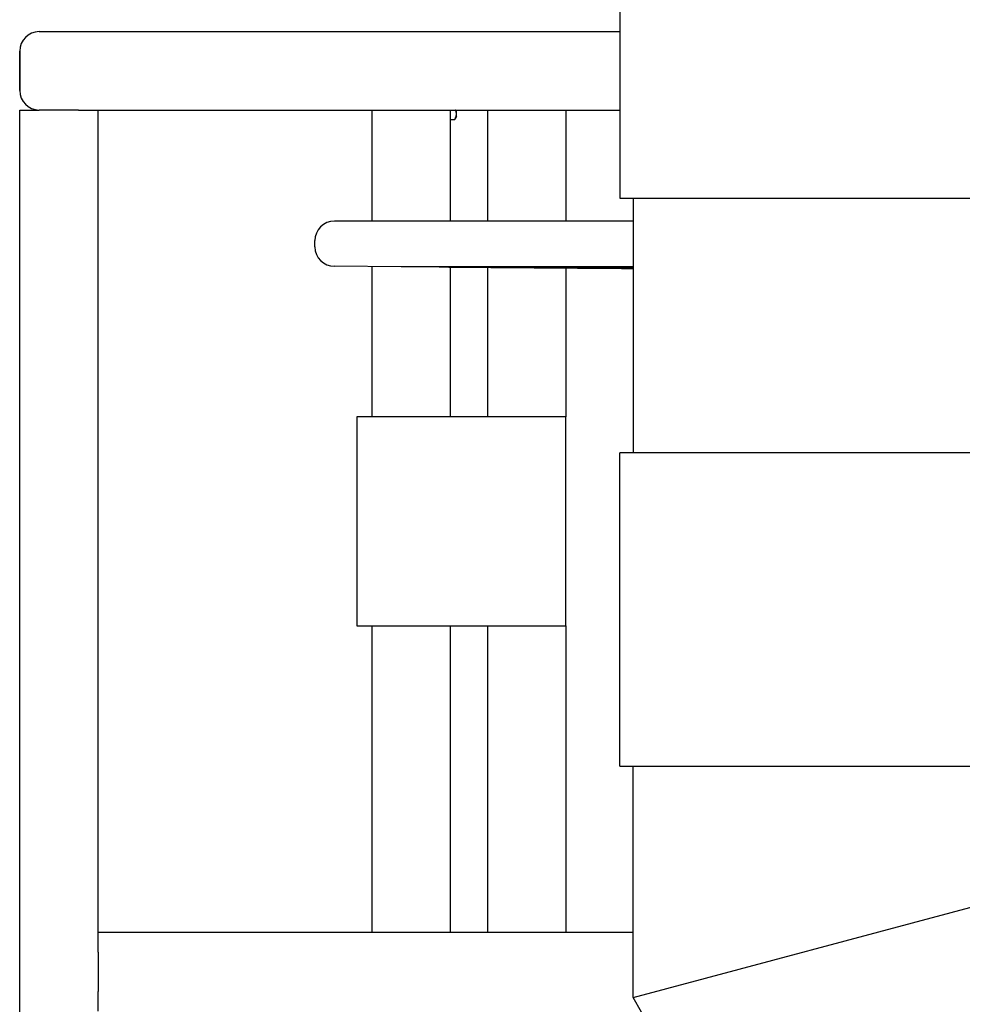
# Model space of a CAD drawing. Header units: inches. Extents: x 24 to 1128, y -74 to 748.
# Tile 94 of 256: x 273 to 291, y 340 to 359. Entities that reach past the tile are written whole.
import ezdxf

# ---------------------------------------------------------------- set-up
doc = ezdxf.new("R2010")
doc.units = ezdxf.units.IN
doc.header["$LTSCALE"] = 32
doc.header["$MEASUREMENT"] = 0
doc.layers.add('Visible (ANSI)', color=7, linetype='Continuous', lineweight=30)

msp = doc.modelspace()

# ---------------------------------------------------------------- linework, layer by layer
at = {"layer": 'Visible (ANSI)'}
for p, q in [((284.24214, 361.24266), (284.24214, 355.24266)), ((273.12123, 358.43016), (284.24214, 358.43016)), ((272.74623, 358.05516), (272.74623, 357.30516)), ((272.74623, 357.30516), (272.74623, 358.05516)), ((272.74623, 324.80516), (272.74623, 356.93016)), ((272.74623, 356.93016), (273.12123, 356.93016)), ((273.87123, 356.93016), (273.12123, 356.93016)), ((273.87123, 356.93016), (274.24623, 356.93016)), ((274.24623, 341.18016), (274.24623, 356.93016)), ((274.24623, 356.93016), (284.24214, 356.93016)), ((279.49623, 354.80336), (279.49623, 356.93016)), ((280.99623, 354.80336), (280.99623, 356.93016)), ((281.11023, 356.8554), (281.11023, 356.93016)), ((281.11023, 356.80516), (281.11023, 356.8554)), ((281.70175, 356.93016), (281.70175, 354.80336)), ((283.20175, 356.93016), (283.20175, 354.80336)), ((280.99623, 356.74715), (281.07674, 356.74715)), ((281.11023, 356.80516), (281.07674, 356.74715)), ((284.24214, 355.24266), (296.74214, 355.24266)), ((284.49214, 355.24266), (284.49214, 350.36766)), ((284.49214, 354.80336), (278.77314, 354.80336)), ((278.39914, 354.31136), (278.39914, 354.42936)), ((280.05267, 353.92823), (278.77048, 353.93737)), ((279.49623, 351.05516), (279.49623, 353.9322)), ((280.28078, 353.92823), (280.05267, 353.92823)), ((284.49214, 353.92823), (280.81885, 353.92823)), ((280.99623, 351.05516), (280.99623, 353.92387)), ((281.70175, 353.91845), (281.70175, 351.05516)), ((283.20175, 353.90695), (283.20175, 351.05516)), ((279.20175, 351.05516), (279.20175, 347.05516)), ((283.20175, 351.05516), (279.20175, 351.05516)), ((283.20175, 347.05516), (283.20175, 351.05516)), ((284.24214, 344.36766), (284.24214, 350.36766)), ((296.74214, 350.36766), (284.24214, 350.36766)), ((279.20175, 347.05516), (283.20175, 347.05516)), ((279.49623, 341.18016), (279.49623, 347.05516)), ((280.99623, 341.18016), (280.99623, 347.05516)), ((281.70175, 347.05516), (281.70175, 341.18016)), ((283.20175, 347.05516), (283.20175, 341.18016)), ((284.24214, 344.36766), (296.74214, 344.36766)), ((284.49214, 339.93688), (284.49214, 344.36766)), ((284.49214, 339.93688), (296.49206, 343.15225)), ((284.49214, 339.93688), (296.49206, 343.15225)), ((284.49214, 341.18016), (274.24623, 341.18016)), ((274.24623, 340.80516), (274.24623, 341.18016)), ((274.24623, 340.80516), (274.24623, 340.05516)), ((274.24623, 339.68016), (274.24623, 340.05516)), ((290.92293, 328.79844), (284.49214, 339.93688))]:
    msp.add_line(p, q, dxfattribs=at)
for centre, radius, start, end in [((273.12123, 358.05516), 0.375, 90, 180), ((273.12123, 358.05516), 0.375, 90, 180), ((273.12123, 357.30516), 0.375, 180, 270), ((273.12123, 357.30516), 0.375, 180, 270), ((278.77314, 354.42936), 0.374, 90, 180), ((278.77314, 354.31136), 0.374, 180, 269.591168)]:
    msp.add_arc(centre, radius, start, end, dxfattribs=at)
for points, weights in [([(281.07674, 356.74715), (281.11023, 356.80516), (281.11023, 356.8554)], [1, 1.0379548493, 1]), ([(281.11023, 356.8554), (281.11023, 356.89141), (281.09366, 356.93016)], [1, 1.02690849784, 1.01566285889]), ([(280.96398, 353.92412), (283.21109, 353.90683), (284.49214, 353.89714)], [1.05826131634, 1.40177290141, 1.7137079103]), ([(284.49214, 353.90006), (283.22324, 353.90916), (281.16549, 353.92412)], [1.60598514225, 1.3429687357, 1.05826131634])]:
    msp.add_rational_spline(points, weights, degree=2, dxfattribs=at)
for points, knots in [([(280.96398, 353.92412), (280.94462, 353.92426), (280.92506, 353.92441), (280.84294, 353.92502), (280.77257, 353.92552), (280.63572, 353.92642), (280.56923, 353.92683), (280.45722, 353.92748), (280.40452, 353.92776), (280.32345, 353.92813), (280.29507, 353.92823), (280.28078, 353.92823)], [3.52948039, 3.52948039, 3.52948039, 3.52948039, 3.68371057, 3.68371057, 4.18013668, 4.18013668, 4.67656278, 4.67656278, 5.17298157, 5.17298157, 5.66940035, 5.66940035, 5.66940035, 5.66940035]), ([(280.81885, 353.92823), (280.79305, 353.92823), (280.778, 353.92813), (280.77794, 353.92776), (280.79294, 353.92748), (280.84444, 353.92683), (280.88425, 353.92642), (280.98451, 353.92552), (281.04496, 353.92502), (281.10614, 353.92456), (281.12515, 353.92441), (281.14504, 353.92426), (281.16549, 353.92412)], [-1.98568979, -1.98568979, -1.98568979, -1.98568979, -1.489271, -1.489271, -0.99285222, -0.99285222, -0.49642611, -0.49642611, 0, 0, 0, 0.15423018, 0.15423018, 0.15423018, 0.15423018])]:
    msp.add_open_spline(points, degree=3, knots=knots, dxfattribs=at)

doc.saveas('drawing.dxf')
